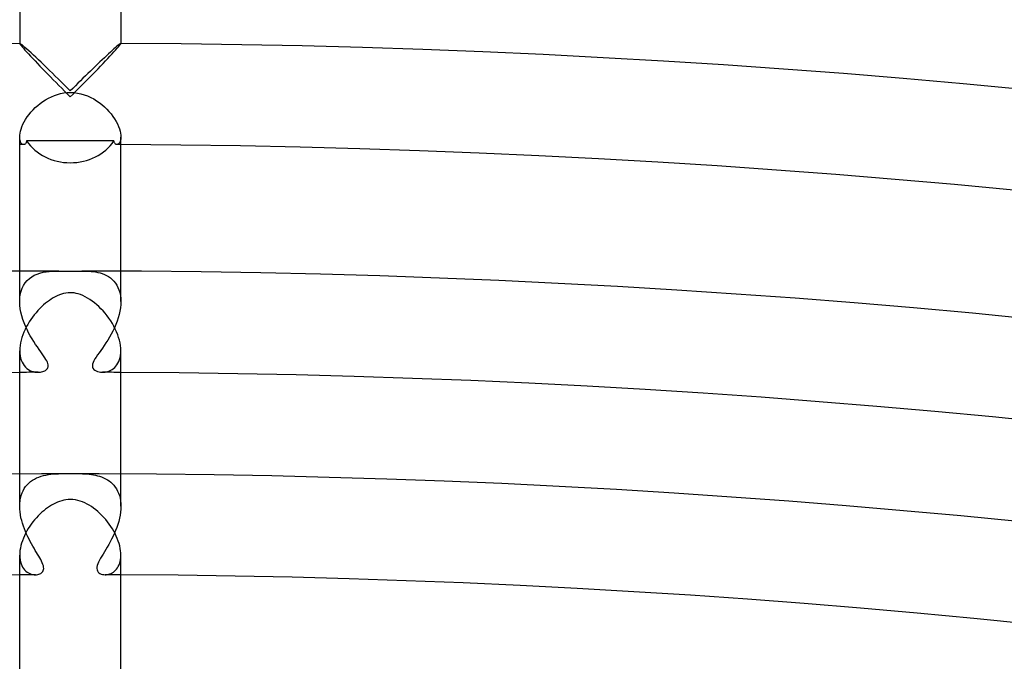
# Model space of a CAD drawing. Header units: millimetres. Extents: x -430 to 430, y -430 to 430.
# Tile 104 of 116: x -2 to 37, y 366 to 391. Entities that reach past the tile are written whole.
import ezdxf

# ---------------------------------------------------------------- set-up
doc = ezdxf.new("R2010")
doc.units = ezdxf.units.MM
doc.layers.add('HIDDEN', color=7, linetype='Continuous')
doc.layers.add('THICK', color=7, linetype='Continuous')

msp = doc.modelspace()

# ---------------------------------------------------------------- linework, layer by layer
at = {"layer": 'HIDDEN'}
for p, q in [((-2, 389.995), (-2, 389.991)), ((-1.999, 389.994), (-2, 389.993)), ((-2, 389.993), (-2, 389.992)), ((-2, 389.992), (-2, 389.991)), ((-2, 389.991), (-1.994, 389.976)), ((-1.998, 389.994), (-1.999, 389.994)), ((-1.997, 389.995), (-1.998, 389.995)), ((-1.998, 389.995), (-1.998, 389.994)), ((-1.994, 389.976), (-1.975, 389.948)), ((-1.975, 389.948), (-1.945, 389.909)), ((-1.945, 389.909), (-1.903, 389.86)), ((-1.903, 389.86), (-1.853, 389.801)), ((-1.853, 389.801), (-1.793, 389.733)), ((-1.793, 389.733), (-1.725, 389.659)), ((1.725, 389.659), (1.793, 389.733)), ((1.793, 389.733), (1.853, 389.801)), ((1.853, 389.801), (1.903, 389.86)), ((1.903, 389.86), (1.945, 389.909)), ((1.945, 389.909), (1.975, 389.948)), ((1.975, 389.948), (1.994, 389.976)), ((1.994, 389.976), (2, 389.991)), ((1.998, 389.995), (1.997, 389.995)), ((1.998, 389.994), (1.998, 389.995)), ((1.999, 389.994), (1.998, 389.994)), ((2, 389.993), (1.999, 389.994)), ((2, 389.995), (2, 389.991)), ((2, 389.992), (2, 389.993)), ((2, 389.991), (2, 389.992)), ((-1.725, 389.659), (-1.65, 389.577)), ((-1.65, 389.577), (-1.568, 389.49)), ((-1.568, 389.49), (-1.482, 389.398)), ((-1.482, 389.398), (-1.391, 389.302)), ((1.391, 389.302), (1.482, 389.398)), ((1.482, 389.398), (1.568, 389.49)), ((1.568, 389.49), (1.65, 389.577)), ((1.65, 389.577), (1.725, 389.659)), ((-1.391, 389.302), (-1.296, 389.202)), ((-1.296, 389.202), (-1.198, 389.1)), ((-1.198, 389.1), (-1.097, 388.995)), ((-1.097, 388.995), (-0.993, 388.888)), ((0.993, 388.888), (1.097, 388.995)), ((1.097, 388.995), (1.198, 389.1)), ((1.198, 389.1), (1.296, 389.202)), ((1.296, 389.202), (1.391, 389.302)), ((-0.993, 388.888), (-0.887, 388.779)), ((-0.887, 388.779), (-0.78, 388.67)), ((-0.78, 388.67), (-0.671, 388.559)), ((-0.671, 388.559), (-0.561, 388.447)), ((0.561, 388.447), (0.671, 388.559)), ((0.671, 388.559), (0.78, 388.67)), ((0.78, 388.67), (0.887, 388.779)), ((0.887, 388.779), (0.993, 388.888)), ((-0.561, 388.447), (-0.45, 388.334)), ((-0.45, 388.334), (-0.338, 388.221)), ((-0.338, 388.221), (-0.226, 388.108)), ((0.226, 388.108), (0.338, 388.221)), ((0.338, 388.221), (0.45, 388.334)), ((0.45, 388.334), (0.561, 388.447)), ((-0.226, 388.108), (-0.113, 387.995)), ((-0.113, 387.995), (0, 387.883)), ((0, 387.883), (0.113, 387.995)), ((0.113, 387.995), (0.226, 388.108)), ((-1.996, 386.224), (-2, 386.293)), ((-1.986, 386.164), (-1.996, 386.224)), ((1.996, 386.224), (1.986, 386.163)), ((2, 386.292), (1.996, 386.224)), ((-1.971, 386.113), (-1.986, 386.164)), ((-1.951, 386.07), (-1.971, 386.113)), ((-1.927, 386.038), (-1.951, 386.07)), ((-1.901, 386.014), (-1.927, 386.038)), ((-1.873, 386), (-1.901, 386.014)), ((-1.845, 385.996), (-1.873, 386)), ((-1.829, 385.997), (-1.845, 385.996)), ((-1.814, 386.002), (-1.829, 385.997)), ((-1.8, 386.009), (-1.814, 386.002)), ((-1.786, 386.019), (-1.8, 386.009)), ((-1.773, 386.032), (-1.786, 386.019)), ((-1.761, 386.048), (-1.773, 386.032)), ((-1.75, 386.067), (-1.761, 386.048)), ((-1.74, 386.089), (-1.75, 386.067)), ((-1.732, 386.114), (-1.74, 386.089)), ((-1.726, 386.141), (-1.732, 386.114)), ((-1.148, 386.143), (-1.726, 386.141)), ((-0.573, 386.144), (-1.148, 386.143)), ((0, 386.144), (-0.573, 386.144)), ((0.573, 386.144), (0, 386.144)), ((1.148, 386.143), (0.573, 386.144)), ((1.726, 386.141), (1.148, 386.143)), ((1.732, 386.114), (1.726, 386.141)), ((1.74, 386.089), (1.732, 386.114)), ((1.75, 386.067), (1.74, 386.089)), ((1.761, 386.048), (1.75, 386.067)), ((1.773, 386.032), (1.761, 386.048)), ((1.786, 386.019), (1.773, 386.032)), ((1.8, 386.009), (1.786, 386.019)), ((1.814, 386.002), (1.8, 386.009)), ((1.829, 385.997), (1.814, 386.002)), ((1.845, 385.996), (1.829, 385.997)), ((1.873, 386), (1.845, 385.996)), ((1.9, 386.014), (1.873, 386)), ((1.927, 386.037), (1.9, 386.014)), ((1.95, 386.07), (1.927, 386.037)), ((1.971, 386.112), (1.95, 386.07)), ((1.986, 386.163), (1.971, 386.112)), ((-2, 379.795), (-2, 380.995)), ((-1.617, 380.702), (-1.523, 380.771)), ((-1.523, 380.771), (-1.422, 380.83)), ((-1.422, 380.83), (-1.313, 380.878)), ((-1.313, 380.878), (-1.198, 380.918)), ((-1.198, 380.918), (-1.078, 380.948)), ((-1.078, 380.948), (-0.956, 380.97)), ((-0.956, 380.97), (-0.832, 380.985)), ((-0.832, 380.985), (-0.708, 380.994)), ((-0.708, 380.994), (-0.583, 380.998)), ((-0.583, 380.998), (-0.459, 381)), ((0.459, 381), (0.553, 380.999)), ((0.553, 380.999), (0.645, 380.997)), ((0.645, 380.997), (0.733, 380.993)), ((0.733, 380.993), (0.822, 380.986)), ((0.822, 380.986), (0.912, 380.976)), ((0.912, 380.976), (1.001, 380.963)), ((1.001, 380.963), (1.091, 380.946)), ((1.091, 380.946), (1.179, 380.923)), ((1.179, 380.923), (1.266, 380.896)), ((1.266, 380.896), (1.351, 380.863)), ((1.351, 380.863), (1.434, 380.823)), ((1.434, 380.823), (1.514, 380.777)), ((1.514, 380.777), (1.589, 380.725)), ((2, 379.795), (2, 380.995)), ((-1.9, 380.322), (-1.844, 380.433)), ((-1.844, 380.433), (-1.778, 380.533)), ((-1.778, 380.533), (-1.702, 380.623)), ((-1.702, 380.623), (-1.617, 380.702)), ((1.589, 380.725), (1.659, 380.665)), ((1.659, 380.665), (1.725, 380.599)), ((1.725, 380.599), (1.785, 380.524)), ((1.785, 380.524), (1.839, 380.442)), ((1.839, 380.442), (1.886, 380.353)), ((-1.994, 379.935), (-1.975, 380.072)), ((-1.975, 380.072), (-1.944, 380.201)), ((-1.944, 380.201), (-1.9, 380.322)), ((1.886, 380.353), (1.926, 380.256)), ((1.926, 380.256), (1.958, 380.151)), ((1.958, 380.151), (1.981, 380.039)), ((1.981, 380.039), (1.995, 379.92)), ((-2, 379.792), (-1.994, 379.935)), ((-1.994, 379.653), (-2, 379.792)), ((-1.978, 379.512), (-1.994, 379.653)), ((1.996, 379.671), (1.982, 379.542)), ((1.995, 379.92), (2, 379.796)), ((2, 379.796), (1.996, 379.671)), ((-1.952, 379.37), (-1.978, 379.512)), ((-1.918, 379.229), (-1.952, 379.37)), ((-1.875, 379.09), (-1.918, 379.229)), ((1.931, 379.28), (1.894, 379.147)), ((1.961, 379.412), (1.931, 379.28)), ((1.982, 379.542), (1.961, 379.412)), ((-1.826, 378.953), (-1.875, 379.09)), ((-1.771, 378.818), (-1.826, 378.953)), ((-1.711, 378.687), (-1.771, 378.818)), ((1.799, 378.885), (1.743, 378.756)), ((1.849, 379.015), (1.799, 378.885)), ((1.894, 379.147), (1.849, 379.015)), ((-1.647, 378.561), (-1.711, 378.687)), ((-1.58, 378.439), (-1.647, 378.561)), ((-1.511, 378.321), (-1.58, 378.439)), ((1.617, 378.506), (1.55, 378.387)), ((1.682, 378.629), (1.617, 378.506)), ((1.743, 378.756), (1.682, 378.629)), ((-1.441, 378.209), (-1.511, 378.321)), ((-1.371, 378.101), (-1.441, 378.209)), ((-1.302, 377.999), (-1.371, 378.101)), ((1.341, 378.056), (1.272, 377.956)), ((1.411, 378.162), (1.341, 378.056)), ((1.481, 378.272), (1.411, 378.162)), ((1.55, 378.387), (1.481, 378.272)), ((-2, 377.852), (-1.996, 377.75)), ((-1.996, 377.75), (-1.984, 377.653)), ((-1.984, 377.653), (-1.965, 377.562)), ((-1.234, 377.902), (-1.302, 377.999)), ((-1.17, 377.811), (-1.234, 377.902)), ((-1.11, 377.726), (-1.17, 377.811)), ((-1.055, 377.647), (-1.11, 377.726)), ((-1.006, 377.573), (-1.055, 377.647)), ((1.079, 377.682), (1.024, 377.601)), ((1.14, 377.769), (1.079, 377.682)), ((1.204, 377.86), (1.14, 377.769)), ((1.272, 377.956), (1.204, 377.86)), ((1.969, 377.576), (1.986, 377.662)), ((1.986, 377.662), (1.996, 377.754)), ((1.996, 377.754), (2, 377.851)), ((-1.965, 377.562), (-1.938, 377.477)), ((-1.938, 377.477), (-1.905, 377.398)), ((-1.905, 377.398), (-1.865, 377.326)), ((-1.865, 377.326), (-1.82, 377.261)), ((-1.82, 377.261), (-1.769, 377.204)), ((-0.964, 377.507), (-1.006, 377.573)), ((-0.931, 377.447), (-0.964, 377.507)), ((-0.906, 377.393), (-0.931, 377.447)), ((-0.888, 377.344), (-0.906, 377.393)), ((-0.877, 377.298), (-0.888, 377.344)), ((-0.873, 377.256), (-0.877, 377.298)), ((-0.876, 377.217), (-0.873, 377.256)), ((0.882, 377.321), (0.873, 377.261)), ((0.873, 377.261), (0.878, 377.205)), ((0.903, 377.386), (0.882, 377.321)), ((0.935, 377.454), (0.903, 377.386)), ((0.976, 377.525), (0.935, 377.454)), ((1.024, 377.601), (0.976, 377.525)), ((1.802, 377.24), (1.845, 377.295)), ((1.845, 377.295), (1.883, 377.356)), ((1.883, 377.356), (1.917, 377.423)), ((1.917, 377.423), (1.946, 377.497)), ((1.946, 377.497), (1.969, 377.576)), ((-1.769, 377.204), (-1.714, 377.153)), ((-1.714, 377.153), (-1.655, 377.11)), ((-1.655, 377.11), (-1.593, 377.074)), ((-1.593, 377.074), (-1.529, 377.046)), ((-1.529, 377.046), (-1.464, 377.024)), ((-1.464, 377.024), (-1.398, 377.009)), ((-1.398, 377.009), (-1.333, 377.001)), ((-1.333, 377.001), (-1.269, 376.998)), ((-1.269, 376.998), (-1.223, 377)), ((-1.223, 377), (-1.177, 377.004)), ((-1.177, 377.004), (-1.133, 377.012)), ((-1.133, 377.012), (-1.09, 377.023)), ((-1.09, 377.023), (-1.05, 377.037)), ((-1.05, 377.037), (-1.012, 377.054)), ((-1.012, 377.054), (-0.978, 377.073)), ((-0.978, 377.073), (-0.948, 377.096)), ((-0.948, 377.096), (-0.922, 377.122)), ((-0.922, 377.122), (-0.901, 377.15)), ((-0.901, 377.15), (-0.886, 377.182)), ((-0.886, 377.182), (-0.876, 377.217)), ((0.878, 377.205), (0.898, 377.156)), ((0.898, 377.156), (0.93, 377.114)), ((0.93, 377.114), (0.971, 377.078)), ((0.971, 377.078), (1.021, 377.049)), ((1.021, 377.049), (1.077, 377.027)), ((1.077, 377.027), (1.137, 377.011)), ((1.137, 377.011), (1.201, 377.001)), ((1.201, 377.001), (1.269, 376.998)), ((1.269, 376.998), (1.323, 377)), ((1.323, 377), (1.378, 377.006)), ((1.378, 377.006), (1.434, 377.017)), ((1.434, 377.017), (1.49, 377.032)), ((1.49, 377.032), (1.546, 377.053)), ((1.546, 377.053), (1.602, 377.079)), ((1.602, 377.079), (1.656, 377.111)), ((1.656, 377.111), (1.707, 377.148)), ((1.707, 377.148), (1.756, 377.191)), ((1.756, 377.191), (1.802, 377.24)), ((-2, 371.704), (-2, 372.995)), ((-0.866, 372.955), (-0.766, 372.969)), ((-0.766, 372.969), (-0.666, 372.979)), ((-0.666, 372.979), (-0.564, 372.986)), ((-0.564, 372.986), (-0.463, 372.991)), ((-0.463, 372.991), (-0.368, 372.994)), ((-0.368, 372.994), (-0.281, 372.996)), ((-0.281, 372.996), (-0.2, 372.997)), ((-0.2, 372.997), (-0.127, 372.998)), ((-0.127, 372.998), (-0.061, 372.998)), ((-0.061, 372.998), (0, 372.998)), ((0, 372.998), (0.098, 372.998)), ((0.098, 372.998), (0.194, 372.997)), ((0.194, 372.997), (0.29, 372.996)), ((0.29, 372.996), (0.385, 372.994)), ((0.385, 372.994), (0.479, 372.99)), ((0.479, 372.99), (0.571, 372.986)), ((0.571, 372.986), (0.66, 372.979)), ((0.66, 372.979), (0.748, 372.971)), ((0.748, 372.971), (0.833, 372.96)), ((2, 371.704), (2, 372.995)), ((-1.707, 372.553), (-1.642, 372.619)), ((-1.642, 372.619), (-1.572, 372.679)), ((-1.572, 372.679), (-1.497, 372.733)), ((-1.497, 372.733), (-1.417, 372.781)), ((-1.417, 372.781), (-1.333, 372.823)), ((-1.333, 372.823), (-1.245, 372.86)), ((-1.245, 372.86), (-1.154, 372.891)), ((-1.154, 372.891), (-1.06, 372.917)), ((-1.06, 372.917), (-0.964, 372.938)), ((-0.964, 372.938), (-0.866, 372.955)), ((0.833, 372.96), (0.916, 372.947)), ((0.916, 372.947), (0.998, 372.931)), ((0.998, 372.931), (1.08, 372.912)), ((1.08, 372.912), (1.161, 372.889)), ((1.161, 372.889), (1.24, 372.862)), ((1.24, 372.862), (1.318, 372.83)), ((1.318, 372.83), (1.393, 372.794)), ((1.393, 372.794), (1.466, 372.752)), ((1.466, 372.752), (1.537, 372.706)), ((1.537, 372.706), (1.604, 372.653)), ((1.604, 372.653), (1.667, 372.596)), ((1.667, 372.596), (1.726, 372.532)), ((-1.941, 372.132), (-1.907, 372.228)), ((-1.907, 372.228), (-1.867, 372.319)), ((-1.867, 372.319), (-1.82, 372.403)), ((-1.82, 372.403), (-1.767, 372.481)), ((-1.767, 372.481), (-1.707, 372.553)), ((1.726, 372.532), (1.78, 372.463)), ((1.78, 372.463), (1.829, 372.388)), ((1.829, 372.388), (1.873, 372.306)), ((1.873, 372.306), (1.911, 372.219)), ((1.911, 372.219), (1.942, 372.126)), ((-2, 371.704), (-1.996, 371.816)), ((-1.996, 371.816), (-1.985, 371.925)), ((-1.985, 371.925), (-1.967, 372.031)), ((-1.967, 372.031), (-1.941, 372.132)), ((1.942, 372.126), (1.967, 372.028)), ((1.967, 372.028), (1.985, 371.924)), ((1.985, 371.924), (1.996, 371.816)), ((1.996, 371.816), (2, 371.704)), ((-1.997, 371.592), (-2, 371.704)), ((-1.987, 371.48), (-1.997, 371.592)), ((-1.971, 371.367), (-1.987, 371.48)), ((1.986, 371.469), (1.968, 371.349)), ((1.996, 371.588), (1.986, 371.469)), ((2, 371.704), (1.996, 371.588)), ((-1.949, 371.253), (-1.971, 371.367)), ((-1.922, 371.141), (-1.949, 371.253)), ((-1.891, 371.03), (-1.922, 371.141)), ((-1.855, 370.92), (-1.891, 371.03)), ((1.914, 371.108), (1.878, 370.988)), ((1.944, 371.229), (1.914, 371.108)), ((1.968, 371.349), (1.944, 371.229)), ((-1.816, 370.811), (-1.855, 370.92)), ((-1.773, 370.705), (-1.816, 370.811)), ((-1.728, 370.6), (-1.773, 370.705)), ((1.743, 370.635), (1.691, 370.52)), ((1.792, 370.751), (1.743, 370.635)), ((1.837, 370.869), (1.792, 370.751)), ((1.878, 370.988), (1.837, 370.869)), ((-1.681, 370.499), (-1.728, 370.6)), ((-1.632, 370.401), (-1.681, 370.499)), ((-1.583, 370.306), (-1.632, 370.401)), ((-1.533, 370.215), (-1.583, 370.306)), ((1.579, 370.3), (1.521, 370.194)), ((1.636, 370.409), (1.579, 370.3)), ((1.691, 370.52), (1.636, 370.409)), ((-1.483, 370.127), (-1.533, 370.215)), ((-1.433, 370.042), (-1.483, 370.127)), ((-1.385, 369.961), (-1.433, 370.042)), ((-1.338, 369.883), (-1.385, 369.961)), ((-1.293, 369.809), (-1.338, 369.883)), ((1.349, 369.901), (1.295, 369.812)), ((1.405, 369.994), (1.349, 369.901)), ((1.462, 370.092), (1.405, 369.994)), ((1.521, 370.194), (1.462, 370.092)), ((-2, 369.772), (-1.997, 369.681)), ((-1.997, 369.681), (-1.987, 369.593)), ((-1.987, 369.593), (-1.97, 369.511)), ((-1.97, 369.511), (-1.947, 369.435)), ((-1.249, 369.736), (-1.293, 369.809)), ((-1.208, 369.665), (-1.249, 369.736)), ((-1.17, 369.597), (-1.208, 369.665)), ((-1.135, 369.531), (-1.17, 369.597)), ((-1.106, 369.468), (-1.135, 369.531)), ((-1.082, 369.409), (-1.106, 369.468)), ((1.12, 369.501), (1.09, 369.431)), ((1.157, 369.573), (1.12, 369.501)), ((1.198, 369.648), (1.157, 369.573)), ((1.245, 369.728), (1.198, 369.648)), ((1.295, 369.812), (1.245, 369.728)), ((1.954, 369.454), (1.974, 369.526)), ((1.974, 369.526), (1.988, 369.603)), ((1.988, 369.603), (1.997, 369.685)), ((1.997, 369.685), (2, 369.772)), ((-1.947, 369.435), (-1.919, 369.365)), ((-1.919, 369.365), (-1.886, 369.3)), ((-1.886, 369.3), (-1.848, 369.242)), ((-1.848, 369.242), (-1.805, 369.19)), ((-1.805, 369.19), (-1.759, 369.144)), ((-1.759, 369.144), (-1.709, 369.104)), ((-1.709, 369.104), (-1.657, 369.071)), ((-1.657, 369.071), (-1.603, 369.044)), ((-1.169, 369.05), (-1.136, 369.072)), ((-1.136, 369.072), (-1.108, 369.098)), ((-1.108, 369.098), (-1.084, 369.129)), ((-1.084, 369.129), (-1.066, 369.164)), ((-1.064, 369.352), (-1.082, 369.409)), ((-1.066, 369.164), (-1.054, 369.205)), ((-1.053, 369.299), (-1.064, 369.352)), ((-1.054, 369.205), (-1.05, 369.249)), ((-1.05, 369.249), (-1.053, 369.299)), ((1.054, 369.302), (1.05, 369.245)), ((1.05, 369.245), (1.057, 369.192)), ((1.067, 369.365), (1.054, 369.302)), ((1.057, 369.192), (1.074, 369.146)), ((1.09, 369.431), (1.067, 369.365)), ((1.074, 369.146), (1.1, 369.106)), ((1.1, 369.106), (1.134, 369.073)), ((1.134, 369.073), (1.175, 369.046)), ((1.614, 369.049), (1.661, 369.073)), ((1.661, 369.073), (1.706, 369.102)), ((1.706, 369.102), (1.75, 369.137)), ((1.75, 369.137), (1.792, 369.176)), ((1.792, 369.176), (1.832, 369.221)), ((1.832, 369.221), (1.868, 369.271)), ((1.868, 369.271), (1.9, 369.327)), ((1.9, 369.327), (1.929, 369.388)), ((1.929, 369.388), (1.954, 369.454)), ((-1.603, 369.044), (-1.547, 369.023)), ((-1.547, 369.023), (-1.491, 369.009)), ((-1.491, 369.009), (-1.434, 369)), ((-1.434, 369), (-1.379, 368.997)), ((-1.379, 368.997), (-1.332, 369)), ((-1.332, 369), (-1.287, 369.006)), ((-1.287, 369.006), (-1.244, 369.017)), ((-1.244, 369.017), (-1.205, 369.031)), ((-1.205, 369.031), (-1.169, 369.05)), ((1.175, 369.046), (1.221, 369.025)), ((1.221, 369.025), (1.271, 369.01)), ((1.271, 369.01), (1.324, 369.001)), ((1.324, 369.001), (1.379, 368.997)), ((1.379, 368.997), (1.425, 368.999)), ((1.425, 368.999), (1.471, 369.005)), ((1.471, 369.005), (1.519, 369.015)), ((1.519, 369.015), (1.566, 369.03)), ((1.566, 369.03), (1.614, 369.049))]:
    msp.add_line(p, q, dxfattribs=at)
for radius, start, end in [(386, 90.2738, 90.29689), (386, 89.70313, 89.72616), (377, 90.19284, 90.30394), (377, 89.69603, 89.80712), (369, 90.2141, 90.31052), (369, 89.68944, 89.78587)]:
    msp.add_arc((0, 0), radius, start, end, dxfattribs=at)
for start_param, end_param in [(-2.611704, -1.570796), (-1.570796, -0.529889)]:
    msp.add_ellipse((0, 387.024), major_axis=(2, 0), ratio=0.872714, start_param=start_param, end_param=end_param, dxfattribs=at)
at = {"layer": 'THICK'}
for p, q in [((-2, 422), (-2, 389.995)), ((2, 422), (2, 389.995)), ((-1.98, 389.988), (-1.997, 389.995)), ((-1.95, 389.968), (-1.98, 389.988)), ((-1.908, 389.935), (-1.95, 389.968)), ((-1.855, 389.891), (-1.908, 389.935)), ((-1.791, 389.836), (-1.855, 389.891)), ((-1.719, 389.772), (-1.791, 389.836)), ((-1.639, 389.7), (-1.719, 389.772)), ((1.658, 389.717), (1.587, 389.652)), ((1.725, 389.778), (1.658, 389.717)), ((1.786, 389.832), (1.725, 389.778)), ((1.841, 389.879), (1.786, 389.832)), ((1.889, 389.919), (1.841, 389.879)), ((1.929, 389.952), (1.889, 389.919)), ((1.961, 389.975), (1.929, 389.952)), ((1.983, 389.99), (1.961, 389.975)), ((1.997, 389.995), (1.983, 389.99)), ((-1.552, 389.621), (-1.639, 389.7)), ((-1.46, 389.535), (-1.552, 389.621)), ((-1.363, 389.444), (-1.46, 389.535)), ((-1.261, 389.348), (-1.363, 389.444)), ((-1.156, 389.248), (-1.261, 389.348)), ((1.261, 389.348), (1.172, 389.264)), ((1.347, 389.429), (1.261, 389.348)), ((1.431, 389.507), (1.347, 389.429)), ((1.51, 389.582), (1.431, 389.507)), ((1.587, 389.652), (1.51, 389.582)), ((-1.047, 389.144), (-1.156, 389.248)), ((-0.936, 389.037), (-1.047, 389.144)), ((-0.823, 388.928), (-0.936, 389.037)), ((-0.709, 388.817), (-0.823, 388.928)), ((0.893, 388.996), (0.797, 388.903)), ((0.988, 389.087), (0.893, 388.996)), ((1.081, 389.176), (0.988, 389.087)), ((1.172, 389.264), (1.081, 389.176)), ((-0.593, 388.703), (-0.709, 388.817)), ((-0.475, 388.588), (-0.593, 388.703)), ((-0.357, 388.472), (-0.475, 388.588)), ((0.503, 388.615), (0.403, 388.517)), ((0.602, 388.712), (0.503, 388.615)), ((0.7, 388.808), (0.602, 388.712)), ((0.797, 388.903), (0.7, 388.808)), ((-0.239, 388.355), (-0.357, 388.472)), ((-0.119, 388.236), (-0.239, 388.355)), ((0, 388.117), (-0.119, 388.236)), ((0.101, 388.218), (0, 388.117)), ((0.202, 388.318), (0.101, 388.218)), ((0.303, 388.418), (0.202, 388.318)), ((0.403, 388.517), (0.303, 388.418)), ((-1.084, 387.7), (-0.976, 387.77)), ((-0.976, 387.77), (-0.864, 387.833)), ((-0.864, 387.833), (-0.748, 387.889)), ((-0.748, 387.889), (-0.628, 387.938)), ((-0.628, 387.938), (-0.506, 387.979)), ((-0.506, 387.979), (-0.381, 388.012)), ((-0.381, 388.012), (-0.255, 388.035)), ((-0.255, 388.035), (-0.128, 388.05)), ((-0.128, 388.05), (0, 388.054)), ((0, 388.054), (0.141, 388.049)), ((0.141, 388.049), (0.283, 388.031)), ((0.283, 388.031), (0.421, 388.003)), ((0.421, 388.003), (0.555, 387.964)), ((0.555, 387.964), (0.684, 387.917)), ((0.684, 387.917), (0.808, 387.861)), ((0.808, 387.861), (0.927, 387.799)), ((0.927, 387.799), (1.04, 387.73)), ((-1.554, 387.28), (-1.471, 387.372)), ((-1.471, 387.372), (-1.382, 387.46)), ((-1.382, 387.46), (-1.287, 387.545)), ((-1.287, 387.545), (-1.188, 387.625)), ((-1.188, 387.625), (-1.084, 387.7)), ((1.04, 387.73), (1.148, 387.655)), ((1.148, 387.655), (1.252, 387.575)), ((1.252, 387.575), (1.351, 387.489)), ((1.351, 387.489), (1.444, 387.399)), ((1.444, 387.399), (1.531, 387.306)), ((-1.822, 386.894), (-1.765, 386.991)), ((-1.765, 386.991), (-1.702, 387.088)), ((-1.702, 387.088), (-1.631, 387.185)), ((-1.631, 387.185), (-1.554, 387.28)), ((1.531, 387.306), (1.612, 387.209)), ((1.612, 387.209), (1.686, 387.11)), ((1.686, 387.11), (1.753, 387.01)), ((1.753, 387.01), (1.813, 386.91)), ((-1.969, 386.523), (-1.944, 386.611)), ((-1.944, 386.611), (-1.911, 386.702)), ((-1.911, 386.702), (-1.87, 386.797)), ((-1.87, 386.797), (-1.822, 386.894)), ((1.813, 386.91), (1.864, 386.81)), ((1.864, 386.81), (1.907, 386.713)), ((1.907, 386.713), (1.942, 386.619)), ((1.942, 386.619), (1.968, 386.529)), ((-2, 386.293), (-1.997, 386.364)), ((-2, 380.995), (-2, 386.293)), ((-1.997, 386.364), (-1.987, 386.441)), ((-1.987, 386.441), (-1.969, 386.523)), ((1.968, 386.529), (1.986, 386.443)), ((1.986, 386.443), (1.997, 386.364)), ((1.997, 386.364), (2, 386.292)), ((2, 380.995), (2, 386.293)), ((-0.459, 381), (-0.401, 381)), ((-0.401, 381), (-0.345, 380.999)), ((-0.345, 380.999), (-0.293, 380.999)), ((-0.293, 380.999), (-0.243, 380.999)), ((-0.243, 380.999), (-0.196, 380.998)), ((-0.196, 380.998), (-0.152, 380.998)), ((-0.152, 380.998), (-0.111, 380.997)), ((-0.111, 380.997), (-0.073, 380.997)), ((-0.073, 380.997), (-0.036, 380.997)), ((-0.036, 380.997), (0, 380.997)), ((0, 380.997), (0.047, 380.997)), ((0.047, 380.997), (0.093, 380.997)), ((0.093, 380.997), (0.14, 380.997)), ((0.14, 380.997), (0.186, 380.998)), ((0.186, 380.998), (0.232, 380.998)), ((0.232, 380.998), (0.278, 380.999)), ((0.278, 380.999), (0.324, 380.999)), ((0.324, 380.999), (0.369, 380.999)), ((0.369, 380.999), (0.415, 381)), ((0.415, 381), (0.459, 381)), ((-0.596, 379.982), (-0.675, 379.938)), ((-0.515, 380.022), (-0.596, 379.982)), ((-0.432, 380.057), (-0.515, 380.022)), ((-0.348, 380.087), (-0.432, 380.057)), ((-0.262, 380.111), (-0.348, 380.087)), ((-0.175, 380.128), (-0.262, 380.111)), ((-0.088, 380.139), (-0.175, 380.128)), ((0, 380.143), (-0.088, 380.139)), ((0.073, 380.14), (0, 380.143)), ((0.15, 380.132), (0.073, 380.14)), ((0.232, 380.118), (0.15, 380.132)), ((0.317, 380.096), (0.232, 380.118)), ((0.408, 380.066), (0.317, 380.096)), ((0.501, 380.028), (0.408, 380.066)), ((0.594, 379.984), (0.501, 380.028)), ((0.686, 379.932), (0.594, 379.984)), ((-1.133, 379.589), (-1.208, 379.515)), ((-1.057, 379.658), (-1.133, 379.589)), ((-0.981, 379.724), (-1.057, 379.658)), ((-0.905, 379.784), (-0.981, 379.724)), ((-0.828, 379.84), (-0.905, 379.784)), ((-0.752, 379.891), (-0.828, 379.84)), ((-0.675, 379.938), (-0.752, 379.891)), ((0.777, 379.875), (0.686, 379.932)), ((0.867, 379.812), (0.777, 379.875)), ((0.956, 379.744), (0.867, 379.812)), ((1.044, 379.67), (0.956, 379.744)), ((1.13, 379.592), (1.044, 379.67)), ((1.214, 379.508), (1.13, 379.592)), ((-1.426, 379.268), (-1.495, 379.177)), ((-1.355, 379.354), (-1.426, 379.268)), ((-1.282, 379.436), (-1.355, 379.354)), ((-1.208, 379.515), (-1.282, 379.436)), ((1.297, 379.42), (1.214, 379.508)), ((1.377, 379.328), (1.297, 379.42)), ((1.454, 379.231), (1.377, 379.328)), ((1.528, 379.131), (1.454, 379.231)), ((-1.683, 378.89), (-1.738, 378.789)), ((-1.624, 378.988), (-1.683, 378.89)), ((-1.561, 379.084), (-1.624, 378.988)), ((-1.495, 379.177), (-1.561, 379.084)), ((1.599, 379.028), (1.528, 379.131)), ((1.664, 378.922), (1.599, 379.028)), ((1.725, 378.814), (1.664, 378.922)), ((1.781, 378.705), (1.725, 378.814)), ((-1.878, 378.477), (-1.914, 378.371)), ((-1.836, 378.582), (-1.878, 378.477)), ((-1.79, 378.687), (-1.836, 378.582)), ((-1.738, 378.789), (-1.79, 378.687)), ((1.831, 378.595), (1.781, 378.705)), ((1.875, 378.484), (1.831, 378.595)), ((1.913, 378.374), (1.875, 378.484)), ((-1.986, 378.054), (-1.996, 377.952)), ((-1.968, 378.159), (-1.986, 378.054)), ((-1.944, 378.265), (-1.968, 378.159)), ((-1.914, 378.371), (-1.944, 378.265)), ((1.944, 378.265), (1.913, 378.374)), ((1.969, 378.158), (1.944, 378.265)), ((1.986, 378.052), (1.969, 378.158)), ((1.997, 377.949), (1.986, 378.052)), ((-1.996, 377.952), (-2, 377.852)), ((-2, 372.995), (-2, 377.851)), ((2, 377.851), (1.997, 377.949)), ((2, 372.995), (2, 377.851)), ((-3.413, 372.984), (-1.138, 372.998)), ((-1.138, 372.998), (1.138, 372.998)), ((1.138, 372.998), (3.413, 372.984)), ((3.413, 372.984), (5.688, 372.957)), ((5.688, 372.957), (7.963, 372.915)), ((7.963, 372.915), (10.238, 372.859)), ((10.238, 372.859), (12.512, 372.79)), ((12.512, 372.79), (14.786, 372.707)), ((14.786, 372.707), (17.059, 372.61)), ((17.059, 372.61), (19.332, 372.499)), ((19.332, 372.499), (21.604, 372.374)), ((21.604, 372.374), (23.875, 372.235)), ((23.875, 372.235), (26.145, 372.083)), ((-0.583, 371.832), (-0.664, 371.792)), ((-0.502, 371.868), (-0.583, 371.832)), ((-0.421, 371.898), (-0.502, 371.868)), ((-0.338, 371.924), (-0.421, 371.898)), ((-0.255, 371.944), (-0.338, 371.924)), ((-0.171, 371.959), (-0.255, 371.944)), ((-0.086, 371.968), (-0.171, 371.959)), ((0, 371.971), (-0.086, 371.968)), ((0.101, 371.967), (0, 371.971)), ((0.2, 371.954), (0.101, 371.967)), ((0.297, 371.934), (0.2, 371.954)), ((0.394, 371.907), (0.297, 371.934)), ((0.487, 371.874), (0.394, 371.907)), ((0.577, 371.835), (0.487, 371.874)), ((0.665, 371.791), (0.577, 371.835)), ((26.145, 372.083), (28.415, 371.916)), ((28.415, 371.916), (30.683, 371.736)), ((-1.124, 371.465), (-1.198, 371.396)), ((-1.05, 371.529), (-1.124, 371.465)), ((-0.974, 371.59), (-1.05, 371.529)), ((-0.898, 371.646), (-0.974, 371.59)), ((-0.821, 371.699), (-0.898, 371.646)), ((-0.743, 371.747), (-0.821, 371.699)), ((-0.664, 371.792), (-0.743, 371.747)), ((0.752, 371.742), (0.665, 371.791)), ((0.838, 371.688), (0.752, 371.742)), ((0.923, 371.628), (0.838, 371.688)), ((1.007, 371.564), (0.923, 371.628)), ((1.09, 371.495), (1.007, 371.564)), ((1.171, 371.422), (1.09, 371.495)), ((1.25, 371.344), (1.171, 371.422)), ((30.683, 371.736), (32.95, 371.542)), ((32.95, 371.542), (35.216, 371.334)), ((-1.476, 371.086), (-1.54, 371)), ((-1.409, 371.169), (-1.476, 371.086)), ((-1.34, 371.248), (-1.409, 371.169)), ((-1.27, 371.324), (-1.34, 371.248)), ((-1.198, 371.396), (-1.27, 371.324)), ((1.327, 371.262), (1.25, 371.344)), ((1.402, 371.178), (1.327, 371.262)), ((1.473, 371.09), (1.402, 371.178)), ((1.54, 371), (1.473, 371.09)), ((35.216, 371.334), (37.48, 371.112)), ((-1.766, 370.633), (-1.812, 370.538)), ((-1.715, 370.728), (-1.766, 370.633)), ((-1.66, 370.821), (-1.715, 370.728)), ((-1.602, 370.912), (-1.66, 370.821)), ((-1.54, 371), (-1.602, 370.912)), ((1.604, 370.908), (1.54, 371)), ((1.664, 370.814), (1.604, 370.908)), ((1.72, 370.719), (1.664, 370.814)), ((1.771, 370.622), (1.72, 370.719)), ((-1.924, 370.244), (-1.951, 370.147)), ((-1.892, 370.342), (-1.924, 370.244)), ((-1.855, 370.44), (-1.892, 370.342)), ((-1.812, 370.538), (-1.855, 370.44)), ((1.818, 370.525), (1.771, 370.622)), ((1.86, 370.427), (1.818, 370.525)), ((1.897, 370.329), (1.86, 370.427)), ((1.928, 370.232), (1.897, 370.329)), ((-1.997, 369.862), (-2, 369.772)), ((-1.988, 369.955), (-1.997, 369.862)), ((-1.972, 370.051), (-1.988, 369.955)), ((-1.951, 370.147), (-1.972, 370.051)), ((1.954, 370.135), (1.928, 370.232)), ((1.974, 370.04), (1.954, 370.135)), ((1.989, 369.948), (1.974, 370.04)), ((1.997, 369.858), (1.989, 369.948)), ((2, 369.772), (1.997, 369.858)), ((-2, 364.995), (-2, 369.772)), ((2, 364.995), (2, 369.772))]:
    msp.add_line(p, q, dxfattribs=at)
for radius, start, end in [(390, 90.29334, 134.70667), (390, 45.29335, 89.70668), (386, 45.2969, 89.70313), (381, 90.06902, 134.93093), (381, 45.06903, 89.93094), (377, 90.30394, 134.69602), (377, 45.30394, 89.69603), (369, 90.31052, 134.68943), (369, 45.31053, 89.68944)]:
    msp.add_arc((0, 0), radius, start, end, dxfattribs=at)

doc.saveas('drawing.dxf')
